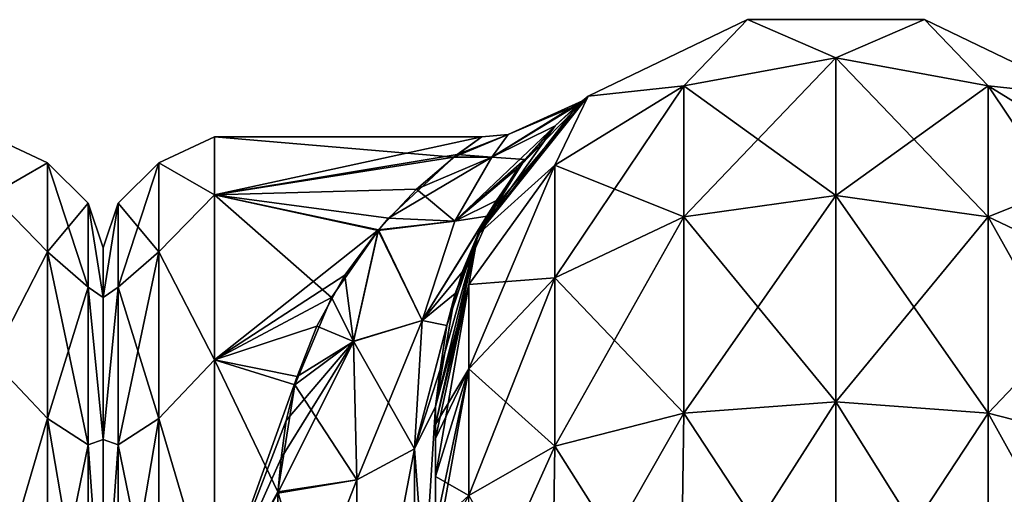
# Model space of a CAD drawing. Extents: x -23 to 470, y -2000 to 0.
# Tile 164 of 198: x 227 to 258, y -15 to 0. Entities that reach past the tile are written whole.
import ezdxf

# ---------------------------------------------------------------- set-up
doc = ezdxf.new("R2010")
doc.units = 0
doc.header["$LTSCALE"] = 64.718028
for name, color, linetype in [('367', 7, 'CONTINUOUS'), ('406', 7, 'CONTINUOUS'), ('430', 7, 'CONTINUOUS'), ('434', 7, 'CONTINUOUS'), ('435', 7, 'CONTINUOUS'), ('448', 7, 'CONTINUOUS'), ('449', 7, 'CONTINUOUS'), ('450', 7, 'CONTINUOUS'), ('456', 7, 'CONTINUOUS'), ('457', 7, 'CONTINUOUS'), ('458', 7, 'CONTINUOUS'), ('468', 7, 'CONTINUOUS')]:
    doc.layers.add(name, color=color, linetype=linetype)

msp = doc.modelspace()

# ---------------------------------------------------------------- linework, layer by layer
at = {"layer": '367', "linetype": 'CONTINUOUS'}
for points in [[(230, -7.5, 0), (230, -9.067, 7.854), (230, -48.5, 0), (230, -7.5, 0)], [(230, -9.067, -7.855), (230, -7.5, 0), (230, -46.933, -7.854), (230, -9.067, -7.855)], [(230, -46.933, -7.854), (230, -7.5, 0), (230, -48.5, 0), (230, -46.933, -7.854)], [(230, -9.067, 7.854), (230, -13.536, 14.522), (230, -46.933, 7.855), (230, -9.067, 7.854)], [(230, -48.5, 0), (230, -9.067, 7.854), (230, -46.933, 7.855), (230, -48.5, 0)], [(230, -13.536, -14.522), (230, -9.067, -7.855), (230, -42.464, -14.522), (230, -13.536, -14.522)], [(230, -42.464, -14.522), (230, -9.067, -7.855), (230, -46.933, -7.854), (230, -42.464, -14.522)], [(230, -13.536, 14.522), (230, -20.235, 18.966), (230, -35.766, 18.966), (230, -13.536, 14.522)], [(230, -46.933, 7.855), (230, -13.536, 14.522), (230, -42.464, 14.522), (230, -46.933, 7.855)], [(230, -42.464, 14.522), (230, -13.536, 14.522), (230, -35.766, 18.966), (230, -42.464, 14.522)], [(230, -20.234, -18.966), (230, -13.536, -14.522), (230, -42.464, -14.522), (230, -20.234, -18.966)]]:
    msp.add_3dface(points, dxfattribs=at)
at = {"layer": '406', "linetype": 'CONTINUOUS'}
for points in [[(226.5, -5.827, -9.184), (226.5, -4, 0), (228.25, -4.826, -4.086), (226.5, -5.827, -9.184)], [(226.5, -4, 0), (226.5, -5.827, 9.184), (228.25, -4.826, 4.086), (226.5, -4, 0)], [(226.5, -4, 0), (228.25, -4.826, 4.086), (228.25, -4.826, -4.086), (226.5, -4, 0)], [(226.5, -5.827, -9.184), (228.25, -4.826, -4.086), (228.25, -7.621, -11.766), (226.5, -5.827, -9.184)], [(226.5, -5.827, 9.184), (228.25, -7.621, 11.766), (228.25, -4.826, 4.086), (226.5, -5.827, 9.184)], [(229.532, -6.09, 3.863), (229.532, -6.09, -3.863), (228.25, -4.826, 4.086), (229.532, -6.09, 3.863)], [(228.25, -7.621, 11.766), (229.532, -6.09, 3.863), (228.25, -4.826, 4.086), (228.25, -7.621, 11.766)], [(229.532, -6.09, -3.863), (229.532, -8.732, -11.124), (228.25, -4.826, -4.086), (229.532, -6.09, -3.863)], [(228.25, -4.826, 4.086), (229.532, -6.09, -3.863), (228.25, -4.826, -4.086), (228.25, -4.826, 4.086)], [(228.25, -4.826, -4.086), (229.532, -8.732, -11.124), (228.25, -7.621, -11.766), (228.25, -4.826, -4.086)], [(226.5, -11.029, -16.971), (226.5, -5.827, -9.184), (228.25, -7.621, -11.766), (226.5, -11.029, -16.971)], [(226.5, -5.827, 9.184), (226.5, -11.029, 16.971), (228.25, -7.621, 11.766), (226.5, -5.827, 9.184)], [(229.532, -8.732, 11.124), (229.532, -6.09, 3.863), (228.25, -7.621, 11.766), (229.532, -8.732, 11.124)], [(230, -9.067, 7.854), (230, -7.5, 0), (229.532, -6.09, 3.863), (230, -9.067, 7.854)], [(229.532, -8.732, 11.124), (230, -9.067, 7.854), (229.532, -6.09, 3.863), (229.532, -8.732, 11.124)], [(230, -7.5, 0), (230, -9.067, -7.855), (229.532, -6.09, -3.863), (230, -7.5, 0)], [(229.532, -6.09, 3.863), (230, -7.5, 0), (229.532, -6.09, -3.863), (229.532, -6.09, 3.863)], [(229.532, -6.09, -3.863), (230, -9.067, -7.855), (229.532, -8.732, -11.124), (229.532, -6.09, -3.863)], [(226.5, -11.029, -16.971), (228.25, -7.621, -11.766), (228.25, -12.875, -18.026), (226.5, -11.029, -16.971)], [(226.5, -11.029, 16.971), (228.25, -12.875, 18.026), (228.25, -7.621, 11.766), (226.5, -11.029, 16.971)], [(228.25, -12.875, 18.026), (229.532, -8.732, 11.124), (228.25, -7.621, 11.766), (228.25, -12.875, 18.026)], [(229.532, -8.732, -11.124), (229.532, -13.699, -17.043), (228.25, -7.621, -11.766), (229.532, -8.732, -11.124)], [(228.25, -7.621, -11.766), (229.532, -13.699, -17.043), (228.25, -12.875, -18.026), (228.25, -7.621, -11.766)], [(229.532, -13.699, 17.043), (229.532, -8.732, 11.124), (228.25, -12.875, 18.026), (229.532, -13.699, 17.043)], [(230, -13.536, 14.522), (230, -9.067, 7.854), (229.532, -8.732, 11.124), (230, -13.536, 14.522)], [(229.532, -13.699, 17.043), (230, -13.536, 14.522), (229.532, -8.732, 11.124), (229.532, -13.699, 17.043)], [(230, -9.067, -7.855), (230, -13.536, -14.522), (229.532, -8.732, -11.124), (230, -9.067, -7.855)], [(229.532, -8.732, -11.124), (230, -13.536, -14.522), (229.532, -13.699, -17.043), (229.532, -8.732, -11.124)], [(226.5, -18.816, -22.173), (226.5, -11.029, -16.971), (228.25, -12.875, -18.026), (226.5, -18.816, -22.173)], [(226.5, -11.029, 16.971), (226.5, -18.816, 22.173), (228.25, -12.875, 18.026), (226.5, -11.029, 16.971)], [(226.5, -18.816, -22.173), (228.25, -12.875, -18.026), (228.25, -19.952, -22.112), (226.5, -18.816, -22.173)], [(226.5, -18.816, 22.173), (228.25, -19.952, 22.112), (228.25, -12.875, 18.026), (226.5, -18.816, 22.173)], [(228.25, -19.952, 22.112), (229.532, -13.699, 17.043), (228.25, -12.875, 18.026), (228.25, -19.952, 22.112)], [(229.532, -13.699, -17.043), (229.532, -20.391, -20.907), (228.25, -12.875, -18.026), (229.532, -13.699, -17.043)], [(228.25, -12.875, -18.026), (229.532, -20.391, -20.907), (228.25, -19.952, -22.112), (228.25, -12.875, -18.026)], [(230, -20.235, 18.966), (230, -13.536, 14.522), (229.532, -13.699, 17.043), (230, -20.235, 18.966)], [(230, -13.536, -14.522), (230, -20.234, -18.966), (229.532, -13.699, -17.043), (230, -13.536, -14.522)], [(229.532, -20.391, 20.907), (229.532, -13.699, 17.043), (228.25, -19.952, 22.112), (229.532, -20.391, 20.907)], [(229.532, -20.391, 20.907), (230, -20.235, 18.966), (229.532, -13.699, 17.043), (229.532, -20.391, 20.907)], [(229.532, -13.699, -17.043), (230, -20.234, -18.966), (229.532, -20.391, -20.907), (229.532, -13.699, -17.043)]]:
    msp.add_3dface(points, dxfattribs=at)
at = {"layer": '430', "linetype": 'CONTINUOUS'}
for points in [[(240.45, -12.5, 33.5), (240.45, -12.5, 24.51), (240.45, -22.687, 28.505), (240.45, -12.5, 33.5)], [(240.45, -13.067, 36.36), (240.45, -12.5, 33.5), (240.45, -58.637, 36.17), (240.45, -13.067, 36.36)], [(240.45, -58.637, 36.17), (240.45, -12.5, 33.5), (240.45, -54.041, 30.647), (240.45, -58.637, 36.17)], [(240.45, -54.041, 30.647), (240.45, -12.5, 33.5), (240.45, -22.687, 28.505), (240.45, -54.041, 30.647)], [(240.45, -58.638, -36.171), (240.45, -54.042, -30.648), (240.45, -12.5, -33.5), (240.45, -58.638, -36.171)], [(240.45, -12.5, -33.5), (240.45, -54.042, -30.648), (240.45, -22.687, -28.505), (240.45, -12.5, -33.5)], [(240.45, -13.067, -36.36), (240.45, -58.638, -36.171), (240.45, -12.5, -33.5), (240.45, -13.067, -36.36)], [(240.45, -12.5, -24.51), (240.45, -12.5, -33.5), (240.45, -22.687, -28.505), (240.45, -12.5, -24.51)], [(240.45, -13.5, 37.234), (240.45, -13.067, 36.36), (240.45, -64.865, 39.77), (240.45, -13.5, 37.234)], [(240.45, -64.865, 39.77), (240.45, -13.067, 36.36), (240.45, -58.637, 36.17), (240.45, -64.865, 39.77)], [(240.45, -13.5, -37.234), (240.45, -58.638, -36.171), (240.45, -13.067, -36.36), (240.45, -13.5, -37.234)], [(240.45, -14.695, 38.801), (240.45, -13.5, 37.234), (240.45, -64.865, 39.77), (240.45, -14.695, 38.801)], [(240.45, -14.695, -38.801), (240.45, -58.638, -36.171), (240.45, -13.5, -37.234), (240.45, -14.695, -38.801)], [(240.45, -16.266, 40), (240.45, -14.695, 38.801), (240.45, -64.865, 39.77), (240.45, -16.266, 40)], [(240.45, -64.865, -39.77), (240.45, -58.638, -36.171), (240.45, -14.695, -38.801), (240.45, -64.865, -39.77)], [(240.45, -16.266, -40), (240.45, -64.865, -39.77), (240.45, -14.695, -38.801), (240.45, -16.266, -40)]]:
    msp.add_3dface(points, dxfattribs=at)
at = {"layer": '434', "linetype": 'CONTINUOUS'}
for points in [[(230, -7.5, 0), (230, -9.067, -7.854), (230, -48.5, 0), (230, -7.5, 0)], [(230, -9.067, 7.855), (230, -7.5, 0), (230, -46.933, 7.854), (230, -9.067, 7.855)], [(230, -46.933, 7.854), (230, -7.5, 0), (230, -48.5, 0), (230, -46.933, 7.854)], [(230, -9.067, -7.854), (230, -13.536, -14.522), (230, -46.933, -7.855), (230, -9.067, -7.854)], [(230, -48.5, 0), (230, -9.067, -7.854), (230, -46.933, -7.855), (230, -48.5, 0)], [(230, -13.536, 14.522), (230, -9.067, 7.855), (230, -42.464, 14.522), (230, -13.536, 14.522)], [(230, -42.464, 14.522), (230, -9.067, 7.855), (230, -46.933, 7.854), (230, -42.464, 14.522)], [(230, -13.536, -14.522), (230, -20.235, -18.966), (230, -35.766, -18.966), (230, -13.536, -14.522)], [(230, -46.933, -7.855), (230, -13.536, -14.522), (230, -42.464, -14.522), (230, -46.933, -7.855)], [(230, -42.464, -14.522), (230, -13.536, -14.522), (230, -35.766, -18.966), (230, -42.464, -14.522)], [(230, -20.234, 18.966), (230, -13.536, 14.522), (230, -42.464, 14.522), (230, -20.234, 18.966)]]:
    msp.add_3dface(points, dxfattribs=at)
at = {"layer": '435', "linetype": 'CONTINUOUS'}
for points in [[(233.5, -4, 0), (233.5, -5.827, 9.184), (241.909, -4.004, 0.439), (233.5, -4, 0)], [(233.5, -5.827, -9.184), (233.5, -4, 0), (241.03, -4.646, -5.532), (233.5, -5.827, -9.184)], [(241.03, -4.646, -5.532), (233.5, -4, 0), (241.909, -4.004, 0.439), (241.03, -4.646, -5.532)], [(241.909, -4.004, 0.439), (233.5, -5.827, 9.184), (241.137, -4.564, 5.172), (241.909, -4.004, 0.439)], [(241.137, -4.564, 5.172), (233.5, -5.827, 9.184), (239.861, -5.654, 8.754), (241.137, -4.564, 5.172)], [(238.98, -6.56, -10.786), (233.5, -5.827, -9.184), (241.03, -4.646, -5.532), (238.98, -6.56, -10.786)], [(239.861, -5.654, 8.754), (233.5, -5.827, 9.184), (238.66, -6.93, 11.492), (239.861, -5.654, 8.754)], [(233.5, -5.827, 9.184), (233.5, -11.029, 16.971), (238.66, -6.93, 11.492), (233.5, -5.827, 9.184)], [(233.5, -11.029, -16.971), (233.5, -5.827, -9.184), (237.186, -9.058, -14.737), (233.5, -11.029, -16.971)], [(237.186, -9.058, -14.737), (233.5, -5.827, -9.184), (238.647, -6.948, -11.525), (237.186, -9.058, -14.737)], [(238.647, -6.948, -11.525), (233.5, -5.827, -9.184), (238.98, -6.56, -10.786), (238.647, -6.948, -11.525)], [(238.66, -6.93, 11.492), (233.5, -11.029, 16.971), (237.606, -8.361, 13.795), (238.66, -6.93, 11.492)], [(237.606, -8.361, 13.795), (233.5, -11.029, 16.971), (236.722, -9.962, 15.832), (237.606, -8.361, 13.795)], [(236.027, -11.811, -17.717), (233.5, -11.029, -16.971), (237.186, -9.058, -14.737), (236.027, -11.811, -17.717)], [(236.722, -9.962, 15.832), (233.5, -11.029, 16.971), (236.105, -11.553, 17.478), (236.722, -9.962, 15.832)], [(233.5, -11.029, 16.971), (233.5, -18.816, 22.173), (236.105, -11.553, 17.478), (233.5, -11.029, 16.971)], [(233.5, -18.816, -22.173), (233.5, -11.029, -16.971), (235.5, -15.179, -20.289), (233.5, -18.816, -22.173)], [(235.5, -15.179, -20.289), (233.5, -11.029, -16.971), (236.027, -11.811, -17.717), (235.5, -15.179, -20.289)], [(236.105, -11.553, 17.478), (233.5, -18.816, 22.173), (235.76, -12.934, 18.682), (236.105, -11.553, 17.478)], [(235.76, -12.934, 18.682), (233.5, -18.816, 22.173), (235.596, -14.117, 19.577), (235.76, -12.934, 18.682)], [(235.596, -14.117, 19.577), (233.5, -18.816, 22.173), (235.499, -15.223, 20.316), (235.596, -14.117, 19.577)], [(235.447, -21.322, -23.052), (233.5, -18.816, -22.173), (235.5, -15.179, -20.289), (235.447, -21.322, -23.052)], [(235.499, -15.223, 20.316), (233.5, -18.816, 22.173), (235.447, -21.313, 23.05), (235.499, -15.223, 20.316)]]:
    msp.add_3dface(points, dxfattribs=at)
at = {"layer": '448', "linetype": 'CONTINUOUS'}
for points in [[(245.256, -2.727, -33.5), (250.268, -0.313, -33.5), (248.266, -2.396, -40.776), (245.256, -2.727, -33.5)], [(248.266, -2.396, -40.776), (250.268, -0.313, -33.5), (253.05, -1.516, -41.139), (248.266, -2.396, -40.776)], [(250.268, -0.313, -33.5), (255.832, -0.313, -33.5), (253.05, -1.516, -41.139), (250.268, -0.313, -33.5)], [(253.05, -1.516, -41.139), (255.832, -0.313, -33.5), (257.834, -2.396, -40.776), (253.05, -1.516, -41.139)], [(255.832, -0.313, -33.5), (260.844, -2.727, -33.5), (257.834, -2.396, -40.776), (255.832, -0.313, -33.5)], [(248.266, -2.396, -40.776), (253.05, -1.516, -41.139), (248.266, -6.525, -46.964), (248.266, -2.396, -40.776)], [(253.05, -1.516, -41.139), (253.05, -5.852, -47.637), (248.266, -6.525, -46.964), (253.05, -1.516, -41.139)], [(253.05, -1.516, -41.139), (257.834, -2.396, -40.776), (253.05, -5.852, -47.637), (253.05, -1.516, -41.139)], [(244.211, -4.9, -39.741), (245.256, -2.727, -33.5), (248.266, -2.396, -40.776), (244.211, -4.9, -39.741)], [(244.211, -4.9, -39.741), (248.266, -2.396, -40.776), (244.211, -8.442, -45.049), (244.211, -4.9, -39.741)], [(248.266, -2.396, -40.776), (248.266, -6.525, -46.964), (244.211, -8.442, -45.049), (248.266, -2.396, -40.776)], [(257.834, -2.396, -40.776), (257.834, -6.525, -46.964), (253.05, -5.852, -47.637), (257.834, -2.396, -40.776)], [(257.834, -2.396, -40.776), (260.844, -2.727, -33.5), (261.889, -4.9, -39.741), (257.834, -2.396, -40.776)], [(257.834, -2.396, -40.776), (261.889, -4.9, -39.741), (257.834, -6.525, -46.964), (257.834, -2.396, -40.776)], [(241.788, -7.076, -33.5), (245.256, -2.727, -33.5), (244.211, -4.9, -39.741), (241.788, -7.076, -33.5)], [(241.502, -8.648, -38.192), (241.788, -7.076, -33.5), (244.211, -4.9, -39.741), (241.502, -8.648, -38.192)], [(241.502, -8.648, -38.192), (244.211, -4.9, -39.741), (241.502, -11.311, -42.182), (241.502, -8.648, -38.192)], [(244.211, -4.9, -39.741), (244.211, -8.442, -45.049), (241.502, -11.311, -42.182), (244.211, -4.9, -39.741)], [(261.889, -4.9, -39.741), (261.889, -8.442, -45.049), (257.834, -6.525, -46.964), (261.889, -4.9, -39.741)], [(253.05, -12.346, -51.978), (248.266, -12.71, -51.099), (253.05, -5.852, -47.637), (253.05, -12.346, -51.978)], [(253.05, -5.852, -47.637), (248.266, -12.71, -51.099), (248.266, -6.525, -46.964), (253.05, -5.852, -47.637)], [(257.834, -6.525, -46.964), (253.05, -12.346, -51.978), (253.05, -5.852, -47.637), (257.834, -6.525, -46.964)], [(248.266, -12.71, -51.099), (244.211, -13.747, -48.595), (248.266, -6.525, -46.964), (248.266, -12.71, -51.099)], [(248.266, -6.525, -46.964), (244.211, -13.747, -48.595), (244.211, -8.442, -45.049), (248.266, -6.525, -46.964)], [(257.834, -12.71, -51.099), (253.05, -12.346, -51.978), (257.834, -6.525, -46.964), (257.834, -12.71, -51.099)], [(261.889, -8.442, -45.049), (257.834, -12.71, -51.099), (257.834, -6.525, -46.964), (261.889, -8.442, -45.049)], [(240.45, -13.067, -36.36), (240.45, -12.5, -33.5), (241.788, -7.076, -33.5), (240.45, -13.067, -36.36)], [(240.45, -13.067, -36.36), (241.788, -7.076, -33.5), (241.502, -8.648, -38.192), (240.45, -13.067, -36.36)], [(240.45, -14.695, -38.801), (240.45, -13.5, -37.234), (241.502, -8.648, -38.192), (240.45, -14.695, -38.801)], [(240.45, -14.695, -38.801), (241.502, -8.648, -38.192), (241.502, -11.311, -42.182), (240.45, -14.695, -38.801)], [(240.45, -13.5, -37.234), (240.45, -13.067, -36.36), (241.502, -8.648, -38.192), (240.45, -13.5, -37.234)], [(244.211, -13.747, -48.595), (241.502, -15.299, -44.849), (244.211, -8.442, -45.049), (244.211, -13.747, -48.595)], [(244.211, -8.442, -45.049), (241.502, -15.299, -44.849), (241.502, -11.311, -42.182), (244.211, -8.442, -45.049)], [(261.889, -13.747, -48.595), (257.834, -12.71, -51.099), (261.889, -8.442, -45.049), (261.889, -13.747, -48.595)], [(240.45, -17.135, -40.431), (240.45, -16.266, -40), (241.502, -11.311, -42.182), (240.45, -17.135, -40.431)], [(241.502, -15.299, -44.849), (240.45, -17.135, -40.431), (241.502, -11.311, -42.182), (241.502, -15.299, -44.849)], [(240.45, -16.266, -40), (240.45, -14.695, -38.801), (241.502, -11.311, -42.182), (240.45, -16.266, -40)], [(253.05, -20, -53.5), (248.16, -20, -52.546), (253.05, -12.346, -51.978), (253.05, -20, -53.5)], [(253.05, -12.346, -51.978), (248.16, -20, -52.546), (248.266, -12.71, -51.099), (253.05, -12.346, -51.978)], [(257.834, -12.71, -51.099), (253.05, -20, -53.5), (253.05, -12.346, -51.978), (257.834, -12.71, -51.099)], [(248.16, -20, -52.546), (244.111, -20, -49.839), (248.266, -12.71, -51.099), (248.16, -20, -52.546)], [(248.266, -12.71, -51.099), (244.111, -20, -49.839), (244.211, -13.747, -48.595), (248.266, -12.71, -51.099)], [(257.834, -20, -52.548), (253.05, -20, -53.5), (257.834, -12.71, -51.099), (257.834, -20, -52.548)], [(261.889, -13.747, -48.595), (257.834, -20, -52.548), (257.834, -12.71, -51.099), (261.889, -13.747, -48.595)], [(244.111, -20, -49.839), (241.402, -20, -45.784), (244.211, -13.747, -48.595), (244.111, -20, -49.839)], [(244.211, -13.747, -48.595), (241.402, -20, -45.784), (241.502, -15.299, -44.849), (244.211, -13.747, -48.595)], [(261.889, -20, -49.839), (257.834, -20, -52.548), (261.889, -13.747, -48.595), (261.889, -20, -49.839)]]:
    msp.add_3dface(points, dxfattribs=at)
at = {"layer": '449', "linetype": 'CONTINUOUS'}
for points in [[(250.268, -0.313, -33.5), (245.256, -2.727, -33.5), (250.268, -0.313, 33.5), (250.268, -0.313, -33.5)], [(250.268, -0.313, 33.5), (245.256, -2.727, -33.5), (245.256, -2.727, 33.5), (250.268, -0.313, 33.5)], [(255.832, -0.313, -33.5), (250.268, -0.313, -33.5), (255.832, -0.313, 33.5), (255.832, -0.313, -33.5)], [(255.832, -0.313, 33.5), (250.268, -0.313, -33.5), (250.268, -0.313, 33.5), (255.832, -0.313, 33.5)], [(260.844, -2.727, -33.5), (255.832, -0.313, -33.5), (260.844, -2.727, 33.5), (260.844, -2.727, -33.5)], [(260.844, -2.727, 33.5), (255.832, -0.313, -33.5), (255.832, -0.313, 33.5), (260.844, -2.727, 33.5)], [(245.256, -2.727, -33.5), (241.788, -7.076, -33.5), (244.934, -2.993, -3.307), (245.256, -2.727, -33.5)], [(245.256, -2.727, 33.5), (242.083, -6.502, 16.43), (241.788, -7.076, 33.5), (245.256, -2.727, 33.5)], [(243.07, -4.973, 12.771), (242.083, -6.502, 16.43), (245.256, -2.727, 33.5), (243.07, -4.973, 12.771)], [(244.217, -3.655, 7.968), (243.07, -4.973, 12.771), (245.256, -2.727, 33.5), (244.217, -3.655, 7.968)], [(245.08, -2.871, 1.119), (244.217, -3.655, 7.968), (245.256, -2.727, 33.5), (245.08, -2.871, 1.119)], [(245.08, -2.871, 1.119), (245.256, -2.727, -33.5), (244.934, -2.993, -3.307), (245.08, -2.871, 1.119)], [(245.256, -2.727, -33.5), (245.08, -2.871, 1.119), (245.256, -2.727, 33.5), (245.256, -2.727, -33.5)], [(244.934, -2.993, -3.307), (241.788, -7.076, -33.5), (244.217, -3.655, -7.973), (244.934, -2.993, -3.307)], [(244.217, -3.655, -7.973), (241.788, -7.076, -33.5), (243.266, -4.72, -12.02), (244.217, -3.655, -7.973)], [(243.266, -4.72, -12.02), (241.788, -7.076, -33.5), (242.37, -6.004, -15.366), (243.266, -4.72, -12.02)], [(242.37, -6.004, -15.366), (241.788, -7.076, -33.5), (241.069, -8.935, -20.523), (242.37, -6.004, -15.366)], [(242.083, -6.502, 16.43), (241.291, -8.261, 19.533), (241.788, -7.076, 33.5), (242.083, -6.502, 16.43)], [(240.45, -12.5, 24.51), (240.45, -12.5, 33.5), (241.788, -7.076, 33.5), (240.45, -12.5, 24.51)], [(240.605, -11.328, 23.392), (240.45, -12.5, 24.51), (241.788, -7.076, 33.5), (240.605, -11.328, 23.392)], [(241.788, -7.076, -33.5), (240.45, -12.5, -33.5), (241.069, -8.935, -20.523), (241.788, -7.076, -33.5)], [(240.815, -9.94, 21.836), (240.605, -11.328, 23.392), (241.788, -7.076, 33.5), (240.815, -9.94, 21.836)], [(241.291, -8.261, 19.533), (240.815, -9.94, 21.836), (241.788, -7.076, 33.5), (241.291, -8.261, 19.533)], [(240.45, -12.5, -33.5), (240.45, -12.5, -24.51), (241.069, -8.935, -20.523), (240.45, -12.5, -33.5)]]:
    msp.add_3dface(points, dxfattribs=at)
at = {"layer": '450', "linetype": 'CONTINUOUS'}
for points in [[(250.268, -0.313, 33.5), (245.256, -2.727, 33.5), (248.266, -2.396, 40.776), (250.268, -0.313, 33.5)], [(253.05, -1.516, 41.139), (250.268, -0.313, 33.5), (248.266, -2.396, 40.776), (253.05, -1.516, 41.139)], [(255.832, -0.313, 33.5), (250.268, -0.313, 33.5), (253.05, -1.516, 41.139), (255.832, -0.313, 33.5)], [(257.834, -2.396, 40.776), (255.832, -0.313, 33.5), (253.05, -1.516, 41.139), (257.834, -2.396, 40.776)], [(260.844, -2.727, 33.5), (255.832, -0.313, 33.5), (257.834, -2.396, 40.776), (260.844, -2.727, 33.5)], [(253.05, -1.516, 41.139), (248.266, -2.396, 40.776), (253.05, -5.852, 47.637), (253.05, -1.516, 41.139)], [(257.834, -2.396, 40.776), (253.05, -1.516, 41.139), (257.834, -6.525, 46.964), (257.834, -2.396, 40.776)], [(257.834, -6.525, 46.964), (253.05, -1.516, 41.139), (253.05, -5.852, 47.637), (257.834, -6.525, 46.964)], [(248.266, -2.396, 40.776), (245.256, -2.727, 33.5), (244.211, -4.9, 39.741), (248.266, -2.396, 40.776)], [(248.266, -2.396, 40.776), (244.211, -4.9, 39.741), (248.266, -6.525, 46.964), (248.266, -2.396, 40.776)], [(253.05, -5.852, 47.637), (248.266, -2.396, 40.776), (248.266, -6.525, 46.964), (253.05, -5.852, 47.637)], [(261.889, -4.9, 39.741), (260.844, -2.727, 33.5), (257.834, -2.396, 40.776), (261.889, -4.9, 39.741)], [(261.889, -4.9, 39.741), (257.834, -2.396, 40.776), (261.889, -8.442, 45.049), (261.889, -4.9, 39.741)], [(261.889, -8.442, 45.049), (257.834, -2.396, 40.776), (257.834, -6.525, 46.964), (261.889, -8.442, 45.049)], [(245.256, -2.727, 33.5), (241.788, -7.076, 33.5), (244.211, -4.9, 39.741), (245.256, -2.727, 33.5)], [(244.211, -4.9, 39.741), (241.788, -7.076, 33.5), (241.502, -8.648, 38.192), (244.211, -4.9, 39.741)], [(244.211, -4.9, 39.741), (241.502, -8.648, 38.192), (244.211, -8.442, 45.049), (244.211, -4.9, 39.741)], [(248.266, -6.525, 46.964), (244.211, -4.9, 39.741), (244.211, -8.442, 45.049), (248.266, -6.525, 46.964)], [(253.05, -12.346, 51.978), (253.05, -5.852, 47.637), (248.266, -6.525, 46.964), (253.05, -12.346, 51.978)], [(253.05, -12.346, 51.978), (257.834, -12.71, 51.099), (253.05, -5.852, 47.637), (253.05, -12.346, 51.978)], [(257.834, -12.71, 51.099), (257.834, -6.525, 46.964), (253.05, -5.852, 47.637), (257.834, -12.71, 51.099)], [(248.266, -12.71, 51.099), (248.266, -6.525, 46.964), (244.211, -8.442, 45.049), (248.266, -12.71, 51.099)], [(248.266, -12.71, 51.099), (253.05, -12.346, 51.978), (248.266, -6.525, 46.964), (248.266, -12.71, 51.099)], [(257.834, -12.71, 51.099), (261.889, -13.747, 48.595), (257.834, -6.525, 46.964), (257.834, -12.71, 51.099)], [(261.889, -13.747, 48.595), (261.889, -8.442, 45.049), (257.834, -6.525, 46.964), (261.889, -13.747, 48.595)], [(241.788, -7.076, 33.5), (240.45, -12.5, 33.5), (241.502, -8.648, 38.192), (241.788, -7.076, 33.5)], [(240.45, -12.5, 33.5), (240.45, -13.067, 36.36), (241.502, -8.648, 38.192), (240.45, -12.5, 33.5)], [(241.502, -8.648, 38.192), (240.45, -13.067, 36.36), (241.502, -11.311, 42.182), (241.502, -8.648, 38.192)], [(244.211, -13.747, 48.595), (244.211, -8.442, 45.049), (241.502, -11.311, 42.182), (244.211, -13.747, 48.595)], [(244.211, -8.442, 45.049), (241.502, -8.648, 38.192), (241.502, -11.311, 42.182), (244.211, -8.442, 45.049)], [(244.211, -13.747, 48.595), (248.266, -12.71, 51.099), (244.211, -8.442, 45.049), (244.211, -13.747, 48.595)], [(240.45, -13.067, 36.36), (240.45, -13.5, 37.234), (241.502, -11.311, 42.182), (240.45, -13.067, 36.36)], [(240.45, -13.5, 37.234), (240.45, -14.695, 38.801), (241.502, -11.311, 42.182), (240.45, -13.5, 37.234)], [(240.45, -14.695, 38.801), (241.502, -15.299, 44.849), (241.502, -11.311, 42.182), (240.45, -14.695, 38.801)], [(241.502, -15.299, 44.849), (244.211, -13.747, 48.595), (241.502, -11.311, 42.182), (241.502, -15.299, 44.849)], [(248.266, -12.71, 51.099), (253.05, -20, 53.5), (253.05, -12.346, 51.978), (248.266, -12.71, 51.099)], [(253.05, -12.346, 51.978), (253.05, -20, 53.5), (257.834, -20, 52.548), (253.05, -12.346, 51.978)], [(257.834, -12.71, 51.099), (253.05, -12.346, 51.978), (257.834, -20, 52.548), (257.834, -12.71, 51.099)], [(244.211, -13.747, 48.595), (248.16, -20, 52.546), (248.266, -12.71, 51.099), (244.211, -13.747, 48.595)], [(248.16, -20, 52.546), (253.05, -20, 53.5), (248.266, -12.71, 51.099), (248.16, -20, 52.546)], [(261.889, -13.747, 48.595), (257.834, -12.71, 51.099), (261.889, -20, 49.839), (261.889, -13.747, 48.595)], [(261.889, -20, 49.839), (257.834, -12.71, 51.099), (257.834, -20, 52.548), (261.889, -20, 49.839)], [(241.502, -15.299, 44.849), (244.111, -20, 49.839), (244.211, -13.747, 48.595), (241.502, -15.299, 44.849)], [(244.111, -20, 49.839), (248.16, -20, 52.546), (244.211, -13.747, 48.595), (244.111, -20, 49.839)], [(240.45, -14.695, 38.801), (240.45, -16.266, 40), (241.502, -15.299, 44.849), (240.45, -14.695, 38.801)]]:
    msp.add_3dface(points, dxfattribs=at)
at = {"layer": '456', "linetype": 'CONTINUOUS'}
for points in [[(240.45, -12.5, -24.51), (240.45, -22.687, -28.505), (239.793, -13.825, -22.416), (240.45, -12.5, -24.51)], [(239.793, -13.825, -22.416), (239.781, -23.159, -26.055), (237.947, -23.494, -24.253), (239.793, -13.825, -22.416)], [(237.985, -14.803, -20.868), (239.793, -13.825, -22.416), (237.947, -23.494, -24.253), (237.985, -14.803, -20.868)], [(239.793, -13.825, -22.416), (240.45, -22.687, -28.505), (239.781, -23.159, -26.055), (239.793, -13.825, -22.416)], [(235.5, -15.179, -20.289), (237.985, -14.803, -20.868), (237.947, -23.494, -24.253), (235.5, -15.179, -20.289)], [(235.447, -21.322, -23.052), (235.5, -15.179, -20.289), (237.947, -23.494, -24.253), (235.447, -21.322, -23.052)]]:
    msp.add_3dface(points, dxfattribs=at)
at = {"layer": '457', "linetype": 'CONTINUOUS'}
for points in [[(244.217, -3.655, 7.968), (245.08, -2.871, 1.119), (242.221, -4.647, 6.308), (244.217, -3.655, 7.968)], [(242.221, -4.647, 6.308), (245.08, -2.871, 1.119), (242.741, -3.931, 0.004), (242.221, -4.647, 6.308)], [(244.934, -2.993, -3.307), (244.217, -3.655, -7.973), (242.222, -4.645, -6.303), (244.934, -2.993, -3.307)], [(242.741, -3.931, 0.004), (244.934, -2.993, -3.307), (242.222, -4.645, -6.303), (242.741, -3.931, 0.004)], [(245.08, -2.871, 1.119), (244.934, -2.993, -3.307), (242.741, -3.931, 0.004), (245.08, -2.871, 1.119)], [(243.07, -4.973, 12.771), (244.217, -3.655, 7.968), (241.062, -6.661, 12.378), (243.07, -4.973, 12.771)], [(241.062, -6.661, 12.378), (244.217, -3.655, 7.968), (242.221, -4.647, 6.308), (241.062, -6.661, 12.378)], [(244.217, -3.655, -7.973), (243.266, -4.72, -12.02), (242.222, -4.645, -6.303), (244.217, -3.655, -7.973)], [(241.03, -4.646, -5.532), (241.909, -4.004, 0.439), (242.741, -3.931, 0.004), (241.03, -4.646, -5.532)], [(241.03, -4.646, -5.532), (242.741, -3.931, 0.004), (242.222, -4.645, -6.303), (241.03, -4.646, -5.532)], [(241.909, -4.004, 0.439), (241.137, -4.564, 5.172), (242.741, -3.931, 0.004), (241.909, -4.004, 0.439)], [(241.137, -4.564, 5.172), (242.221, -4.647, 6.308), (242.741, -3.931, 0.004), (241.137, -4.564, 5.172)], [(238.98, -6.56, -10.786), (241.03, -4.646, -5.532), (242.222, -4.645, -6.303), (238.98, -6.56, -10.786)], [(238.98, -6.56, -10.786), (242.222, -4.645, -6.303), (241.063, -6.66, -12.374), (238.98, -6.56, -10.786)], [(241.137, -4.564, 5.172), (239.861, -5.654, 8.754), (242.221, -4.647, 6.308), (241.137, -4.564, 5.172)], [(242.222, -4.645, -6.303), (243.266, -4.72, -12.02), (241.063, -6.66, -12.374), (242.222, -4.645, -6.303)], [(239.861, -5.654, 8.754), (241.062, -6.661, 12.378), (242.221, -4.647, 6.308), (239.861, -5.654, 8.754)], [(243.266, -4.72, -12.02), (242.37, -6.004, -15.366), (241.063, -6.66, -12.374), (243.266, -4.72, -12.02)], [(242.083, -6.502, 16.43), (243.07, -4.973, 12.771), (241.062, -6.661, 12.378), (242.083, -6.502, 16.43)], [(239.861, -5.654, 8.754), (238.66, -6.93, 11.492), (241.062, -6.661, 12.378), (239.861, -5.654, 8.754)], [(242.37, -6.004, -15.366), (241.069, -8.935, -20.523), (240.04, -9.782, -17.877), (242.37, -6.004, -15.366)], [(241.063, -6.66, -12.374), (242.37, -6.004, -15.366), (240.04, -9.782, -17.877), (241.063, -6.66, -12.374)], [(241.291, -8.261, 19.533), (242.083, -6.502, 16.43), (240.04, -9.783, 17.879), (241.291, -8.261, 19.533)], [(240.04, -9.783, 17.879), (242.083, -6.502, 16.43), (241.062, -6.661, 12.378), (240.04, -9.783, 17.879)], [(238.647, -6.948, -11.525), (238.98, -6.56, -10.786), (241.063, -6.66, -12.374), (238.647, -6.948, -11.525)], [(238.647, -6.948, -11.525), (241.063, -6.66, -12.374), (240.04, -9.782, -17.877), (238.647, -6.948, -11.525)], [(238.66, -6.93, 11.492), (240.04, -9.783, 17.879), (241.062, -6.661, 12.378), (238.66, -6.93, 11.492)], [(237.186, -9.058, -14.737), (238.647, -6.948, -11.525), (237.871, -10.442, -16.644), (237.186, -9.058, -14.737)], [(238.66, -6.93, 11.492), (237.606, -8.361, 13.795), (237.87, -10.45, 16.653), (238.66, -6.93, 11.492)], [(240.04, -9.783, 17.879), (238.66, -6.93, 11.492), (237.87, -10.45, 16.653), (240.04, -9.783, 17.879)], [(238.647, -6.948, -11.525), (240.04, -9.782, -17.877), (237.871, -10.442, -16.644), (238.647, -6.948, -11.525)], [(237.606, -8.361, 13.795), (236.722, -9.962, 15.832), (237.87, -10.45, 16.653), (237.606, -8.361, 13.795)], [(240.815, -9.94, 21.836), (241.291, -8.261, 19.533), (240.04, -9.783, 17.879), (240.815, -9.94, 21.836)], [(241.069, -8.935, -20.523), (240.45, -12.5, -24.51), (239.793, -13.825, -22.416), (241.069, -8.935, -20.523)], [(241.069, -8.935, -20.523), (239.793, -13.825, -22.416), (240.04, -9.782, -17.877), (241.069, -8.935, -20.523)], [(236.027, -11.811, -17.717), (237.186, -9.058, -14.737), (237.871, -10.442, -16.644), (236.027, -11.811, -17.717)], [(237.985, -14.803, 20.868), (240.04, -9.783, 17.879), (237.87, -10.45, 16.653), (237.985, -14.803, 20.868)], [(240.04, -9.782, -17.877), (239.793, -13.825, -22.416), (237.871, -10.442, -16.644), (240.04, -9.782, -17.877)], [(239.793, -13.825, 22.415), (240.04, -9.783, 17.879), (237.985, -14.803, 20.868), (239.793, -13.825, 22.415)], [(239.793, -13.825, 22.415), (240.815, -9.94, 21.836), (240.04, -9.783, 17.879), (239.793, -13.825, 22.415)], [(236.722, -9.962, 15.832), (236.105, -11.553, 17.478), (237.87, -10.45, 16.653), (236.722, -9.962, 15.832)], [(240.605, -11.328, 23.392), (240.815, -9.94, 21.836), (239.793, -13.825, 22.415), (240.605, -11.328, 23.392)], [(235.596, -14.117, 19.577), (235.499, -15.223, 20.316), (237.87, -10.45, 16.653), (235.596, -14.117, 19.577)], [(237.87, -10.45, 16.653), (235.499, -15.223, 20.316), (237.985, -14.803, 20.868), (237.87, -10.45, 16.653)], [(235.76, -12.934, 18.682), (235.596, -14.117, 19.577), (237.87, -10.45, 16.653), (235.76, -12.934, 18.682)], [(236.105, -11.553, 17.478), (235.76, -12.934, 18.682), (237.87, -10.45, 16.653), (236.105, -11.553, 17.478)], [(237.985, -14.803, -20.868), (236.027, -11.811, -17.717), (237.871, -10.442, -16.644), (237.985, -14.803, -20.868)], [(239.793, -13.825, -22.416), (237.985, -14.803, -20.868), (237.871, -10.442, -16.644), (239.793, -13.825, -22.416)], [(240.45, -12.5, 24.51), (240.605, -11.328, 23.392), (239.793, -13.825, 22.415), (240.45, -12.5, 24.51)], [(235.5, -15.179, -20.289), (236.027, -11.811, -17.717), (237.985, -14.803, -20.868), (235.5, -15.179, -20.289)]]:
    msp.add_3dface(points, dxfattribs=at)
at = {"layer": '458', "linetype": 'CONTINUOUS'}
for points in [[(240.45, -22.687, 28.505), (240.45, -12.5, 24.51), (239.781, -23.159, 26.055), (240.45, -22.687, 28.505)], [(240.45, -12.5, 24.51), (239.793, -13.825, 22.415), (239.781, -23.159, 26.055), (240.45, -12.5, 24.51)], [(239.793, -13.825, 22.415), (237.985, -14.803, 20.868), (237.947, -23.493, 24.253), (239.793, -13.825, 22.415)], [(239.781, -23.159, 26.055), (239.793, -13.825, 22.415), (237.947, -23.493, 24.253), (239.781, -23.159, 26.055)], [(235.499, -15.223, 20.316), (235.447, -21.313, 23.05), (237.985, -14.803, 20.868), (235.499, -15.223, 20.316)], [(237.985, -14.803, 20.868), (235.447, -21.313, 23.05), (237.947, -23.493, 24.253), (237.985, -14.803, 20.868)]]:
    msp.add_3dface(points, dxfattribs=at)
at = {"layer": '468', "linetype": 'CONTINUOUS'}
for points in [[(233.5, -5.827, 9.184), (233.5, -4, 0), (231.75, -4.826, 4.086), (233.5, -5.827, 9.184)], [(233.5, -4, 0), (233.5, -5.827, -9.184), (231.75, -4.826, -4.086), (233.5, -4, 0)], [(233.5, -4, 0), (231.75, -4.826, -4.086), (231.75, -4.826, 4.086), (233.5, -4, 0)], [(230.468, -6.09, -3.863), (230.468, -6.09, 3.863), (231.75, -4.826, -4.086), (230.468, -6.09, -3.863)], [(231.75, -7.621, -11.766), (230.468, -6.09, -3.863), (231.75, -4.826, -4.086), (231.75, -7.621, -11.766)], [(230.468, -6.09, 3.863), (230.468, -8.732, 11.124), (231.75, -4.826, 4.086), (230.468, -6.09, 3.863)], [(231.75, -4.826, -4.086), (230.468, -6.09, 3.863), (231.75, -4.826, 4.086), (231.75, -4.826, -4.086)], [(231.75, -4.826, 4.086), (230.468, -8.732, 11.124), (231.75, -7.621, 11.766), (231.75, -4.826, 4.086)], [(233.5, -5.827, 9.184), (231.75, -4.826, 4.086), (231.75, -7.621, 11.766), (233.5, -5.827, 9.184)], [(233.5, -5.827, -9.184), (231.75, -7.621, -11.766), (231.75, -4.826, -4.086), (233.5, -5.827, -9.184)], [(233.5, -11.029, 16.971), (233.5, -5.827, 9.184), (231.75, -7.621, 11.766), (233.5, -11.029, 16.971)], [(233.5, -5.827, -9.184), (233.5, -11.029, -16.971), (231.75, -7.621, -11.766), (233.5, -5.827, -9.184)], [(230, -9.067, -7.854), (230, -7.5, 0), (230.468, -6.09, -3.863), (230, -9.067, -7.854)], [(230.468, -8.732, -11.124), (230, -9.067, -7.854), (230.468, -6.09, -3.863), (230.468, -8.732, -11.124)], [(230, -7.5, 0), (230, -9.067, 7.855), (230.468, -6.09, 3.863), (230, -7.5, 0)], [(230.468, -6.09, -3.863), (230, -7.5, 0), (230.468, -6.09, 3.863), (230.468, -6.09, -3.863)], [(230.468, -6.09, 3.863), (230, -9.067, 7.855), (230.468, -8.732, 11.124), (230.468, -6.09, 3.863)], [(230.468, -8.732, -11.124), (230.468, -6.09, -3.863), (231.75, -7.621, -11.766), (230.468, -8.732, -11.124)], [(231.75, -12.875, -18.026), (230.468, -8.732, -11.124), (231.75, -7.621, -11.766), (231.75, -12.875, -18.026)], [(230.468, -8.732, 11.124), (230.468, -13.699, 17.043), (231.75, -7.621, 11.766), (230.468, -8.732, 11.124)], [(231.75, -7.621, 11.766), (230.468, -13.699, 17.043), (231.75, -12.875, 18.026), (231.75, -7.621, 11.766)], [(233.5, -11.029, 16.971), (231.75, -7.621, 11.766), (231.75, -12.875, 18.026), (233.5, -11.029, 16.971)], [(233.5, -11.029, -16.971), (231.75, -12.875, -18.026), (231.75, -7.621, -11.766), (233.5, -11.029, -16.971)], [(230, -13.536, -14.522), (230, -9.067, -7.854), (230.468, -8.732, -11.124), (230, -13.536, -14.522)], [(230.468, -13.699, -17.043), (230, -13.536, -14.522), (230.468, -8.732, -11.124), (230.468, -13.699, -17.043)], [(230, -9.067, 7.855), (230, -13.536, 14.522), (230.468, -8.732, 11.124), (230, -9.067, 7.855)], [(230.468, -8.732, 11.124), (230, -13.536, 14.522), (230.468, -13.699, 17.043), (230.468, -8.732, 11.124)], [(230.468, -13.699, -17.043), (230.468, -8.732, -11.124), (231.75, -12.875, -18.026), (230.468, -13.699, -17.043)], [(233.5, -18.816, 22.173), (233.5, -11.029, 16.971), (231.75, -12.875, 18.026), (233.5, -18.816, 22.173)], [(233.5, -11.029, -16.971), (233.5, -18.816, -22.173), (231.75, -12.875, -18.026), (233.5, -11.029, -16.971)], [(231.75, -19.952, -22.112), (230.468, -13.699, -17.043), (231.75, -12.875, -18.026), (231.75, -19.952, -22.112)], [(230.468, -13.699, 17.043), (230.468, -20.391, 20.907), (231.75, -12.875, 18.026), (230.468, -13.699, 17.043)], [(231.75, -12.875, 18.026), (230.468, -20.391, 20.907), (231.75, -19.952, 22.112), (231.75, -12.875, 18.026)], [(233.5, -18.816, 22.173), (231.75, -12.875, 18.026), (231.75, -19.952, 22.112), (233.5, -18.816, 22.173)], [(233.5, -18.816, -22.173), (231.75, -19.952, -22.112), (231.75, -12.875, -18.026), (233.5, -18.816, -22.173)], [(230, -20.235, -18.966), (230, -13.536, -14.522), (230.468, -13.699, -17.043), (230, -20.235, -18.966)], [(230, -13.536, 14.522), (230, -20.234, 18.966), (230.468, -13.699, 17.043), (230, -13.536, 14.522)], [(230.468, -20.391, -20.907), (230, -20.235, -18.966), (230.468, -13.699, -17.043), (230.468, -20.391, -20.907)], [(230.468, -13.699, 17.043), (230, -20.234, 18.966), (230.468, -20.391, 20.907), (230.468, -13.699, 17.043)], [(230.468, -20.391, -20.907), (230.468, -13.699, -17.043), (231.75, -19.952, -22.112), (230.468, -20.391, -20.907)]]:
    msp.add_3dface(points, dxfattribs=at)

doc.saveas('drawing.dxf')
